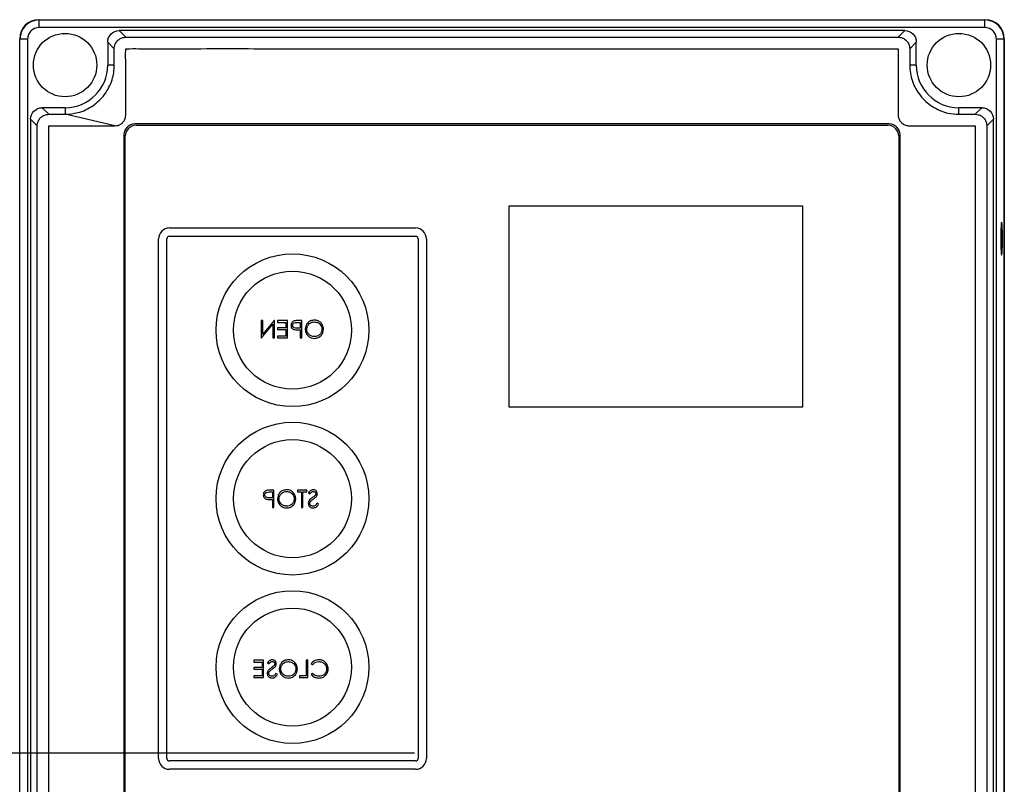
# Model space of a CAD drawing. Header units: inches. Extents: x 170 to 312, y 215 to 248.
# Tile 139 of 256: x 200.332 to 200.713, y 242.104 to 242.4. Entities that reach past the tile are written whole.
import ezdxf

# ---------------------------------------------------------------- set-up
doc = ezdxf.new("R2010")
doc.units = ezdxf.units.IN
doc.header["$LTSCALE"] = 0.25
doc.header["$MEASUREMENT"] = 0
doc.layers.add('ANNOTATIONS', color=1, linetype='Continuous')
doc.layers.add('STANDARD MOTOR LH', color=7, linetype='Continuous')

msp = doc.modelspace()

# ---------------------------------------------------------------- linework, layer by layer
at = {"layer": 'ANNOTATIONS'}
msp.add_line((200.48442, 242.11613), (199.43347, 242.11613), dxfattribs=at)
at = {"layer": 'STANDARD MOTOR LH'}
for p, q in [((200.33926, 242.39666), (200.33926, 242.3996)), ((200.33926, 242.3996), (200.70501, 242.3996)), ((200.70501, 242.39666), (200.33926, 242.39666)), ((200.70501, 242.39666), (200.70501, 242.3996)), ((200.37277, 242.39293), (200.37023, 242.39548)), ((200.67405, 242.39548), (200.37023, 242.39548)), ((200.37277, 242.39293), (200.6715, 242.39293)), ((200.6715, 242.39293), (200.67405, 242.39548)), ((200.33481, 242.3922), (200.33186, 242.3922)), ((200.33186, 241.86788), (200.33186, 242.3922)), ((200.33481, 242.3922), (200.33481, 241.86788)), ((200.36834, 242.3885), (200.36579, 242.39105)), ((200.36579, 242.39105), (200.36579, 242.38216)), ((200.67593, 242.3885), (200.67848, 242.39105)), ((200.67848, 242.38216), (200.67848, 242.39105)), ((200.71241, 242.3922), (200.70947, 242.3922)), ((200.70947, 241.86788), (200.70947, 242.3922)), ((200.71241, 242.3922), (200.71241, 241.86788)), ((200.71252, 241.86778), (200.71252, 242.39231)), ((200.36834, 242.38216), (200.36834, 242.3885)), ((200.67593, 242.3885), (200.67593, 242.38216)), ((200.36834, 242.38216), (200.36579, 242.38216)), ((200.67848, 242.38216), (200.67593, 242.38216)), ((200.34296, 242.36312), (200.34042, 242.36567)), ((200.3493, 242.36567), (200.34042, 242.36567)), ((200.34296, 242.36312), (200.3493, 242.36312)), ((200.3493, 242.36567), (200.3493, 242.36312)), ((200.36856, 242.35867), (200.3493, 242.36312)), ((200.69497, 242.36312), (200.69497, 242.36567)), ((200.70386, 242.36567), (200.69497, 242.36567)), ((200.69497, 242.36312), (200.70131, 242.36312)), ((200.70131, 242.36312), (200.70386, 242.36567)), ((200.33853, 242.35869), (200.33598, 242.36124)), ((200.33598, 242.36124), (200.33598, 241.89885)), ((200.33853, 241.9014), (200.33853, 242.35869)), ((200.66802, 242.35943), (200.37626, 242.35943)), ((200.37679, 242.35891), (200.6675, 242.35891)), ((200.70574, 242.35869), (200.70829, 242.36124)), ((200.70574, 242.35869), (200.70574, 241.9014)), ((200.70829, 241.89885), (200.70829, 242.36124)), ((200.37203, 242.3552), (200.37203, 241.90488)), ((200.37257, 241.90542), (200.37257, 242.35468)), ((200.67172, 242.35468), (200.67172, 241.90542)), ((200.67224, 241.90488), (200.67224, 242.3552)), ((200.52102, 242.24993), (200.52102, 242.32772)), ((200.52102, 242.32772), (200.63449, 242.32772)), ((200.63449, 242.32772), (200.63449, 242.24993)), ((200.38968, 242.31916), (200.48482, 242.31916)), ((200.38545, 242.11408), (200.38545, 242.31493)), ((200.38868, 242.11408), (200.38868, 242.31493)), ((200.38968, 242.31594), (200.48482, 242.31594)), ((200.48583, 242.31493), (200.48583, 242.11408)), ((200.48905, 242.31493), (200.48905, 242.11408)), ((200.42514, 242.28336), (200.42514, 242.27665)), ((200.42575, 242.28336), (200.42514, 242.28336)), ((200.42575, 242.27808), (200.42575, 242.28336)), ((200.43018, 242.28336), (200.42575, 242.27808)), ((200.43031, 242.28336), (200.43018, 242.28336)), ((200.43031, 242.27665), (200.43031, 242.28336)), ((200.43151, 242.28336), (200.43151, 242.28267)), ((200.4353, 242.28336), (200.43151, 242.28336)), ((200.43151, 242.28267), (200.4347, 242.28267)), ((200.4347, 242.28267), (200.4347, 242.28061)), ((200.4353, 242.27665), (200.4353, 242.28336)), ((200.43898, 242.28267), (200.4402, 242.28267)), ((200.44081, 242.28336), (200.43949, 242.28336)), ((200.4402, 242.28267), (200.4402, 242.28044)), ((200.44081, 242.27665), (200.44081, 242.28336)), ((200.42528, 242.27665), (200.4297, 242.28192)), ((200.4297, 242.28192), (200.4297, 242.27665)), ((200.43151, 242.28061), (200.43151, 242.27992)), ((200.4347, 242.28061), (200.43151, 242.28061)), ((200.43151, 242.27992), (200.4347, 242.27992)), ((200.4347, 242.27992), (200.4347, 242.27734)), ((200.4402, 242.28044), (200.43903, 242.28042)), ((200.43972, 242.27975), (200.4402, 242.27975)), ((200.4402, 242.27975), (200.4402, 242.27665)), ((200.42514, 242.27665), (200.42528, 242.27665)), ((200.4297, 242.27665), (200.43031, 242.27665)), ((200.43151, 242.27734), (200.43151, 242.27665)), ((200.4347, 242.27734), (200.43151, 242.27734)), ((200.43151, 242.27665), (200.4353, 242.27665)), ((200.4402, 242.27665), (200.44081, 242.27665)), ((200.63449, 242.24993), (200.52102, 242.24993)), ((200.43009, 242.21777), (200.42877, 242.21777)), ((200.43009, 242.21106), (200.43009, 242.21777)), ((200.43921, 242.21777), (200.43921, 242.21709)), ((200.44274, 242.21777), (200.43921, 242.21777)), ((200.44274, 242.21709), (200.44274, 242.21777)), ((200.42826, 242.21709), (200.42948, 242.21709)), ((200.42948, 242.21485), (200.42831, 242.21483)), ((200.429, 242.21416), (200.42948, 242.21416)), ((200.42948, 242.21709), (200.42948, 242.21485)), ((200.42948, 242.21416), (200.42948, 242.21106)), ((200.43921, 242.21709), (200.44067, 242.21709)), ((200.44067, 242.21709), (200.44067, 242.21106)), ((200.44127, 242.21709), (200.44274, 242.21709)), ((200.44127, 242.21106), (200.44127, 242.21709)), ((200.44343, 242.21681), (200.44397, 242.2164)), ((200.42948, 242.21106), (200.43009, 242.21106)), ((200.44067, 242.21106), (200.44127, 242.21106)), ((200.4473, 242.21236), (200.44673, 242.2127)), ((200.4223, 242.15202), (200.4223, 242.15133)), ((200.42608, 242.15202), (200.4223, 242.15202)), ((200.4223, 242.15133), (200.42548, 242.15133)), ((200.4223, 242.14927), (200.4223, 242.14858)), ((200.42548, 242.14927), (200.4223, 242.14927)), ((200.42548, 242.15133), (200.42548, 242.14927)), ((200.42608, 242.14531), (200.42608, 242.15202)), ((200.42755, 242.15106), (200.42809, 242.15064)), ((200.44252, 242.15202), (200.44252, 242.146)), ((200.44312, 242.15202), (200.44252, 242.15202)), ((200.44312, 242.14531), (200.44312, 242.15202)), ((200.4445, 242.15079), (200.44503, 242.15039)), ((200.4223, 242.14858), (200.42548, 242.14858)), ((200.4223, 242.146), (200.4223, 242.14531)), ((200.42548, 242.146), (200.4223, 242.146)), ((200.4223, 242.14531), (200.42608, 242.14531)), ((200.42548, 242.14858), (200.42548, 242.146)), ((200.43142, 242.1466), (200.43085, 242.14694)), ((200.43994, 242.146), (200.43994, 242.14531)), ((200.44252, 242.146), (200.43994, 242.146)), ((200.43994, 242.14531), (200.44312, 242.14531)), ((200.44503, 242.14694), (200.4445, 242.14654)), ((200.48482, 242.11307), (200.38968, 242.11307)), ((200.48482, 242.10985), (200.38968, 242.10985))]:
    msp.add_line(p, q, dxfattribs=at)
at = {"layer": 'STANDARD MOTOR LH', "flags": 128}
msp.add_lwpolyline([(200.71114, 242.31503), (200.71116, 242.31317), (200.7112, 242.31146), (200.71127, 242.31008), (200.71135, 242.30913), (200.71145, 242.30871), (200.71155, 242.30885), (200.71164, 242.30954), (200.71172, 242.31072), (200.71177, 242.31228), (200.7118, 242.31409), (200.7118, 242.31598), (200.71177, 242.31779), (200.71172, 242.31935), (200.71164, 242.32053), (200.71155, 242.32122), (200.71145, 242.32136), (200.71135, 242.32094), (200.71127, 242.31999), (200.7112, 242.31861), (200.71116, 242.3169), (200.71114, 242.31503)], dxfattribs=at)
at = {"layer": 'STANDARD MOTOR LH'}
for centre, radius in [((200.3493, 242.38216), 0.01226), ((200.69497, 242.38216), 0.01226), ((200.43725, 242.27965), 0.02954), ((200.43725, 242.27965), 0.02282), ((200.43725, 242.2145), 0.02954), ((200.43725, 242.2145), 0.02282), ((200.43725, 242.14936), 0.02954), ((200.43725, 242.14936), 0.02282)]:
    msp.add_circle(centre, radius, dxfattribs=at)
for centre, radius, start, end in [((200.33915, 242.39231), 0.0074, 90, 180), ((200.33926, 242.3922), 0.0074, 90, 180), ((200.33926, 242.3922), 0.00445, 90, 180), ((200.70501, 242.3922), 0.0074, 0, 90), ((200.70501, 242.3922), 0.00445, 0, 90), ((200.70512, 242.39231), 0.0074, 0, 90), ((200.3493, 242.38216), 0.01649, 270, 0), ((200.69497, 242.38216), 0.01649, 180, 270), ((200.37626, 242.3552), 0.00423, 90, 180), ((200.37679, 242.35468), 0.00423, 90, 180), ((200.6675, 242.35468), 0.00423, 0, 90), ((200.66802, 242.3552), 0.00423, 0, 90), ((200.38968, 242.31493), 0.00423, 90, 180), ((200.48482, 242.31493), 0.00423, 0, 90), ((200.38968, 242.31493), 0.00101, 90, 180), ((200.48482, 242.31493), 0.00101, 0, 90), ((200.38968, 242.11408), 0.00423, 180, 270), ((200.38968, 242.11408), 0.00101, 180, 270), ((200.48482, 242.11408), 0.00101, 270, 0), ((200.48482, 242.11408), 0.00423, 270, 0)]:
    msp.add_arc(centre, radius, start, end, dxfattribs=at)
at = {"layer": 'STANDARD MOTOR LH', "extrusion": (0, 0, -1)}
for centre, major_axis in [((200.37024, 242.39103), (-0.00315, 0.00315)), ((200.67404, 242.39103), (0.00315, 0.00315)), ((200.34043, 242.36122), (-0.00315, 0.00315)), ((200.70385, 242.36122), (0.00315, 0.00315))]:
    msp.add_ellipse(centre, major_axis=major_axis, ratio=0.997265, start_param=5.499157, end_param=7.067214, dxfattribs=at)
at = {"layer": 'STANDARD MOTOR LH'}
for points, knots in [([(200.36834, 242.3885), (200.36834, 242.38859), (200.36835, 242.38906), (200.36849, 242.38976), (200.36892, 242.39079), (200.36969, 242.3918), (200.37095, 242.39263), (200.37205, 242.39291), (200.37266, 242.39293), (200.37277, 242.39293)], [0, 0, 0, 0, 0.040002, 0.201218, 0.307255, 0.521394, 0.735576, 0.949847, 1, 1, 1, 1]), ([(200.6715, 242.39293), (200.672, 242.39289), (200.67263, 242.39283), (200.67344, 242.3925), (200.6742, 242.39208), (200.67511, 242.39121), (200.67563, 242.39021), (200.67583, 242.38946), (200.6759, 242.3891), (200.67592, 242.3888), (200.67593, 242.38865), (200.67593, 242.38857), (200.67593, 242.38853), (200.67593, 242.38851), (200.67593, 242.3885)], [0, 0, 0, 0, 0.21671, 0.26968, 0.375661, 0.589626, 0.803626, 0.852002, 0.92549, 0.962679, 0.981338, 0.99067, 0.995335, 1, 1, 1, 1]), ([(200.36856, 242.35867), (200.36897, 242.35871), (200.3698, 242.35877), (200.37077, 242.35925), (200.37146, 242.35979), (200.37193, 242.36031), (200.37231, 242.36089), (200.37258, 242.36153), (200.37291, 242.36288), (200.37274, 242.36497), (200.3728, 242.36726), (200.37279, 242.36954), (200.37278, 242.37457), (200.37294, 242.38098), (200.37263, 242.38646), (200.3728, 242.38834), (200.37282, 242.38838), (200.37284, 242.38842), (200.37288, 242.38845), (200.37302, 242.38851), (200.37353, 242.38844), (200.37552, 242.38855), (200.38356, 242.38837), (200.40338, 242.38857), (200.43395, 242.38845), (200.48281, 242.3885), (200.53168, 242.38848), (200.58055, 242.38848), (200.61109, 242.38848), (200.63553, 242.38849), (200.6508, 242.38847), (200.66149, 242.3885), (200.66683, 242.38846), (200.66951, 242.38851), (200.67074, 242.38845), (200.67125, 242.3885), (200.67137, 242.38846), (200.67141, 242.38844), (200.67143, 242.38841), (200.67145, 242.38839), (200.67147, 242.38836), (200.67148, 242.38833), (200.67148, 242.38831), (200.67148, 242.38829), (200.67148, 242.38827), (200.67148, 242.38822), (200.67148, 242.38801), (200.67148, 242.38717), (200.67149, 242.3838), (200.67148, 242.3793), (200.67148, 242.37481), (200.67148, 242.3716), (200.67147, 242.36805), (200.67152, 242.36484), (200.67146, 242.36266), (200.67157, 242.362), (200.67173, 242.36144), (200.67196, 242.36091), (200.67234, 242.36032), (200.67297, 242.35963), (200.67396, 242.35895), (200.67582, 242.35854), (200.67815, 242.35872), (200.68184, 242.35865), (200.6883, 242.3587), (200.69474, 242.35862), (200.69961, 242.3587), (200.7008, 242.35865), (200.70113, 242.35868), (200.70121, 242.35864), (200.70125, 242.3586), (200.70127, 242.35856), (200.70128, 242.35853), (200.70129, 242.3585), (200.7013, 242.35844), (200.70129, 242.35822), (200.7013, 242.35731), (200.70128, 242.35369), (200.70132, 242.33922), (200.70128, 242.31441), (200.7013, 242.28133), (200.70129, 242.23722), (200.70129, 242.19311), (200.70129, 242.13797), (200.70129, 242.09386), (200.70129, 242.04975), (200.70129, 242.01666), (200.70129, 241.98358), (200.70129, 241.95335), (200.70129, 241.93005), (200.70129, 241.91573), (200.70129, 241.90892), (200.70129, 241.90563), (200.70129, 241.90382), (200.70129, 241.90254), (200.70129, 241.90181), (200.70129, 241.90165), (200.70129, 241.90161), (200.70129, 241.90158), (200.70128, 241.90155), (200.70127, 241.90152), (200.70125, 241.90149), (200.70123, 241.90147), (200.7012, 241.90144), (200.70115, 241.90142), (200.701, 241.90141), (200.70047, 241.90142), (200.69832, 241.9014), (200.69464, 241.90142), (200.68973, 241.90141), (200.68342, 241.90141), (200.67875, 241.90141), (200.67571, 241.90141)], [0, 0, 0, 0, 0.0014139, 0.0028285, 0.003628, 0.0044276, 0.0052271, 0.0060166, 0.0068061, 0.0099861, 0.0131335, 0.0147072, 0.0178547, 0.0304445, 0.0367394, 0.0368189, 0.0368584, 0.0368978, 0.0369742, 0.0370474, 0.0373836, 0.0386983, 0.0439573, 0.064993, 0.1070645, 0.149136, 0.233279, 0.2753505, 0.317422, 0.3384578, 0.3594935, 0.3700114, 0.3752703, 0.3778998, 0.3792145, 0.3795432, 0.3796189, 0.3796564, 0.3796939, 0.3797305, 0.3797671, 0.3798017, 0.3798364, 0.3798536, 0.3798623, 0.3798968, 0.380035, 0.3805875, 0.3827979, 0.3916393, 0.3960599, 0.3982702, 0.4026909, 0.4082768, 0.4093564, 0.410162, 0.4105637, 0.4113624, 0.4121609, 0.4129595, 0.4145733, 0.4162145, 0.4193998, 0.4225767, 0.4289305, 0.441638, 0.4448149, 0.4456091, 0.4458081, 0.4458858, 0.4459241, 0.445994, 0.4460312, 0.4460497, 0.446087, 0.4462356, 0.4468289, 0.4492024, 0.4586961, 0.4966709, 0.5346456, 0.5726204, 0.6485701, 0.6865449, 0.7624945, 0.8004693, 0.8384441, 0.8764189, 0.9143937, 0.942565, 0.9566507, 0.9636935, 0.9660247, 0.9679779, 0.969931, 0.9704193, 0.970478, 0.9705073, 0.9705368, 0.9705774, 0.970618, 0.970654, 0.9706901, 0.9707261, 0.9707988, 0.9708766, 0.9712288, 0.9726377, 0.9782732, 0.9839087, 0.9895442, 1, 1, 1, 1]), ([(200.3493, 242.36312), (200.35096, 242.36324), (200.35369, 242.36344), (200.35727, 242.36478), (200.36007, 242.36635), (200.36256, 242.36837), (200.36467, 242.37078), (200.36636, 242.37351), (200.36751, 242.37636), (200.36821, 242.37927), (200.3683, 242.38119), (200.36834, 242.38216)], [0, 0, 0, 0, 0.165874, 0.273304, 0.380734, 0.486631, 0.594039, 0.701447, 0.807329, 0.902559, 1, 1, 1, 1]), ([(200.67593, 242.38216), (200.67598, 242.38111), (200.67609, 242.379), (200.6769, 242.3759), (200.6782, 242.37297), (200.67997, 242.37029), (200.68215, 242.36797), (200.68469, 242.36603), (200.68753, 242.36455), (200.69097, 242.36338), (200.69351, 242.36322), (200.69497, 242.36312)], [0, 0, 0, 0, 0.105874, 0.211748, 0.319151, 0.426554, 0.532422, 0.638283, 0.745674, 0.853065, 1, 1, 1, 1]), ([(200.33853, 242.35869), (200.33853, 242.35875), (200.33853, 242.35906), (200.33861, 242.35961), (200.33889, 242.36056), (200.33954, 242.36164), (200.34042, 242.36236), (200.34118, 242.36276), (200.34172, 242.36296), (200.34236, 242.3631), (200.34276, 242.36311), (200.34296, 242.36312)], [0, 0, 0, 0, 0.026433, 0.132527, 0.2386061, 0.4528515, 0.6669657, 0.7197395, 0.8255599, 0.9119653, 1, 1, 1, 1]), ([(200.70131, 242.36312), (200.70168, 242.36309), (200.70255, 242.36303), (200.70383, 242.36244), (200.70493, 242.3614), (200.70549, 242.3603), (200.70568, 242.35948), (200.70573, 242.35909), (200.70574, 242.35886), (200.70574, 242.35875), (200.70574, 242.35869)], [0, 0, 0, 0, 0.161214, 0.375723, 0.590198, 0.804349, 0.900983, 0.950339, 0.975147, 1, 1, 1, 1]), ([(200.67571, 241.90141), (200.67552, 241.90141), (200.67487, 241.90138), (200.67411, 241.90114), (200.6735, 241.9008), (200.67321, 241.9006), (200.67266, 241.90016), (200.67221, 241.89961), (200.67188, 241.89899), (200.6716, 241.89834), (200.67139, 241.89682), (200.67151, 241.89449), (200.67147, 241.89078), (200.6715, 241.88429), (200.67148, 241.87779), (200.67148, 241.87303), (200.67148, 241.87197), (200.67148, 241.87183), (200.67148, 241.87178), (200.67147, 241.87174), (200.67145, 241.8717), (200.67143, 241.87166), (200.67139, 241.87163), (200.67126, 241.87158), (200.67081, 241.87163), (200.66906, 241.87155), (200.66197, 241.87169), (200.64451, 241.87153), (200.60682, 241.87165), (200.56378, 241.8716), (200.52073, 241.8716), (200.47769, 241.87164), (200.43458, 241.87138), (200.39705, 241.87191), (200.38006, 241.87125), (200.37396, 241.87171), (200.37305, 241.87155), (200.37287, 241.87164), (200.37284, 241.87167), (200.37281, 241.87171), (200.3728, 241.87175), (200.37279, 241.87179), (200.37279, 241.87181), (200.37279, 241.87187), (200.37279, 241.8721), (200.37279, 241.87304), (200.37279, 241.8768), (200.37279, 241.88182), (200.37278, 241.88754), (200.37281, 241.89165), (200.37273, 241.89513), (200.37289, 241.89747), (200.37252, 241.89873), (200.37221, 241.89936), (200.37187, 241.89984), (200.37131, 241.90044), (200.37043, 241.90108), (200.36858, 241.90156), (200.36624, 241.90137), (200.36253, 241.90144), (200.35928, 241.90141), (200.3551, 241.90142), (200.35093, 241.90141), (200.34676, 241.90143), (200.3442, 241.9014), (200.34347, 241.90143), (200.34316, 241.90141), (200.34309, 241.90144), (200.34305, 241.90146), (200.34303, 241.90148), (200.343, 241.90152), (200.34299, 241.90155), (200.34298, 241.90159), (200.34298, 241.90165), (200.34298, 241.90189), (200.34297, 241.90284), (200.34299, 241.90662), (200.34296, 241.92178), (200.34299, 241.94777), (200.34298, 241.98241), (200.34298, 242.01706), (200.34298, 242.06325), (200.34298, 242.10944), (200.34298, 242.16719), (200.34298, 242.21338), (200.34298, 242.2538), (200.34298, 242.28267), (200.34298, 242.30785), (200.34298, 242.33118), (200.34298, 242.34492), (200.34298, 242.35147), (200.34298, 242.35462), (200.34298, 242.35635), (200.34298, 242.35756), (200.34298, 242.35825), (200.34298, 242.35842), (200.34298, 242.35847), (200.34298, 242.3585), (200.34299, 242.35854), (200.343, 242.35857), (200.34302, 242.35859), (200.34304, 242.35862), (200.34308, 242.35864), (200.34318, 242.35869), (200.34359, 242.35864), (200.34515, 242.35872), (200.34906, 242.35863), (200.3549, 242.35868), (200.36181, 242.35867), (200.36631, 242.35867), (200.36856, 242.35867)], [0, 0, 0, 0, 0.0006438, 0.0022568, 0.0026566, 0.0030564, 0.0034561, 0.0050764, 0.0054762, 0.005876, 0.0074963, 0.0106924, 0.0138877, 0.0202785, 0.0330599, 0.0362552, 0.0366546, 0.0367174, 0.0367489, 0.036828, 0.0368642, 0.0369004, 0.0369736, 0.0370461, 0.0373412, 0.0384994, 0.0431321, 0.0616629, 0.0987244, 0.1728474, 0.2099089, 0.2469704, 0.3210934, 0.358155, 0.3766857, 0.379002, 0.3795813, 0.3796586, 0.3796968, 0.3797334, 0.3798074, 0.379846, 0.3798556, 0.3798942, 0.3800483, 0.3806647, 0.3831304, 0.392993, 0.3979244, 0.4028557, 0.4071091, 0.4099862, 0.4107907, 0.4115952, 0.4123996, 0.4128008, 0.414427, 0.416054, 0.4192646, 0.4224587, 0.4288469, 0.4304439, 0.4368321, 0.4432203, 0.4448174, 0.4456159, 0.4457758, 0.4458518, 0.4458892, 0.4459256, 0.4459607, 0.4460314, 0.4460509, 0.4460898, 0.4462452, 0.4468666, 0.4493521, 0.4592943, 0.499063, 0.5388318, 0.5786005, 0.6183692, 0.6979067, 0.7376755, 0.8172129, 0.8569816, 0.876866, 0.9166348, 0.9436856, 0.957211, 0.9639737, 0.9662122, 0.9680662, 0.9699203, 0.9703838, 0.9704646, 0.970505, 0.9705456, 0.9705839, 0.9706221, 0.9706582, 0.9706941, 0.9707301, 0.9708027, 0.9710684, 0.9721009, 0.9762311, 0.9844915, 0.9922458, 1, 1, 1, 1]), ([(200.43796, 242.28326), (200.43776, 242.28319), (200.43735, 242.28304), (200.43693, 242.28259), (200.4367, 242.28207), (200.43668, 242.28173), (200.43668, 242.28156)], [0, 0, 0, 0, 0.279704, 0.559384, 0.779501, 1, 1, 1, 1]), ([(200.43728, 242.28156), (200.43731, 242.28175), (200.43735, 242.28204), (200.4376, 242.28234), (200.43807, 242.28269), (200.43858, 242.28268), (200.43898, 242.28267)], [0, 0, 0, 0, 0.248983, 0.374736, 0.500393, 1, 1, 1, 1]), ([(200.43949, 242.28336), (200.4392, 242.28336), (200.43869, 242.28337), (200.43818, 242.28329), (200.43796, 242.28326)], [0, 0, 0, 0, 0.56031, 1, 1, 1, 1]), ([(200.44575, 242.28354), (200.44523, 242.28348), (200.44418, 242.28337), (200.443, 242.28242), (200.44229, 242.28125), (200.44222, 242.28042), (200.44218, 242.28001)], [0, 0, 0, 0, 0.279767, 0.559354, 0.779569, 1, 1, 1, 1]), ([(200.44279, 242.28001), (200.44284, 242.28044), (200.44294, 242.28129), (200.44376, 242.28221), (200.44472, 242.28275), (200.44539, 242.28281), (200.44572, 242.28285)], [0, 0, 0, 0, 0.279469, 0.558869, 0.779517, 1, 1, 1, 1]), ([(200.44572, 242.28285), (200.44615, 242.28279), (200.447, 242.28268), (200.44797, 242.28193), (200.44855, 242.28098), (200.44861, 242.28031), (200.44864, 242.27998)], [0, 0, 0, 0, 0.279629, 0.559354, 0.779631, 1, 1, 1, 1]), ([(200.44924, 242.27998), (200.44918, 242.2805), (200.44905, 242.28153), (200.44813, 242.28271), (200.44698, 242.28341), (200.44616, 242.28349), (200.44575, 242.28354)], [0, 0, 0, 0, 0.27973, 0.559325, 0.779681, 1, 1, 1, 1]), ([(200.43668, 242.28156), (200.43669, 242.28134), (200.43672, 242.2809), (200.43706, 242.28036), (200.43752, 242.28001), (200.43785, 242.27991), (200.43801, 242.27986)], [0, 0, 0, 0, 0.280087, 0.559329, 0.779461, 1, 1, 1, 1]), ([(200.43903, 242.28042), (200.43862, 242.28042), (200.43811, 242.28042), (200.43761, 242.28075), (200.43735, 242.28106), (200.43731, 242.28136), (200.43728, 242.28156)], [0, 0, 0, 0, 0.499723, 0.625355, 0.7511, 1, 1, 1, 1]), ([(200.43801, 242.27986), (200.43833, 242.27982), (200.4389, 242.27975), (200.43947, 242.27975), (200.43972, 242.27975)], [0, 0, 0, 0, 0.559694, 1, 1, 1, 1]), ([(200.44218, 242.28001), (200.44224, 242.27949), (200.44236, 242.27845), (200.44332, 242.27729), (200.44447, 242.27658), (200.44529, 242.27651), (200.4457, 242.27648)], [0, 0, 0, 0, 0.279626, 0.55934, 0.779598, 1, 1, 1, 1]), ([(200.44572, 242.27717), (200.4453, 242.27722), (200.44445, 242.27731), (200.44346, 242.27805), (200.44288, 242.279), (200.44282, 242.27968), (200.44279, 242.28001)], [0, 0, 0, 0, 0.27983, 0.559391, 0.779655, 1, 1, 1, 1]), ([(200.4457, 242.27648), (200.44622, 242.27654), (200.44726, 242.27665), (200.44842, 242.2776), (200.44913, 242.27875), (200.4492, 242.27957), (200.44924, 242.27998)], [0, 0, 0, 0, 0.279662, 0.559353, 0.779636, 1, 1, 1, 1]), ([(200.44864, 242.27998), (200.44859, 242.27956), (200.44848, 242.27871), (200.44767, 242.2778), (200.44672, 242.27725), (200.44606, 242.27719), (200.44572, 242.27717)], [0, 0, 0, 0, 0.279422, 0.559077, 0.77948, 1, 1, 1, 1]), ([(200.42724, 242.21767), (200.42704, 242.2176), (200.42663, 242.21745), (200.42621, 242.217), (200.42599, 242.21648), (200.42597, 242.21614), (200.42596, 242.21597)], [0, 0, 0, 0, 0.279704, 0.559385, 0.779515, 1, 1, 1, 1]), ([(200.42877, 242.21777), (200.42848, 242.21778), (200.42797, 242.21778), (200.42746, 242.21771), (200.42724, 242.21767)], [0, 0, 0, 0, 0.560314, 1, 1, 1, 1]), ([(200.43504, 242.21795), (200.43451, 242.21789), (200.43346, 242.21778), (200.43228, 242.21683), (200.43157, 242.21566), (200.4315, 242.21483), (200.43146, 242.21442)], [0, 0, 0, 0, 0.279768, 0.559358, 0.77957, 1, 1, 1, 1]), ([(200.43852, 242.21439), (200.43846, 242.21491), (200.43833, 242.21594), (200.43742, 242.21712), (200.43626, 242.21782), (200.43544, 242.21791), (200.43504, 242.21795)], [0, 0, 0, 0, 0.279731, 0.559325, 0.779681, 1, 1, 1, 1]), ([(200.44521, 242.21795), (200.44501, 242.21793), (200.44459, 242.21789), (200.44395, 242.21749), (200.44362, 242.21707), (200.44343, 242.21681)], [0, 0, 0, 0, 0.279751, 0.559499, 1, 1, 1, 1]), ([(200.44687, 242.21638), (200.44684, 242.21662), (200.44678, 242.21709), (200.44632, 242.21761), (200.44577, 242.2179), (200.4454, 242.21793), (200.44521, 242.21795)], [0, 0, 0, 0, 0.279549, 0.558796, 0.779376, 1, 1, 1, 1]), ([(200.42596, 242.21597), (200.42597, 242.21575), (200.426, 242.21531), (200.42634, 242.21477), (200.4268, 242.21442), (200.42713, 242.21432), (200.4273, 242.21427)], [0, 0, 0, 0, 0.280098, 0.559325, 0.779463, 1, 1, 1, 1]), ([(200.42656, 242.21597), (200.42659, 242.21616), (200.42663, 242.21645), (200.42688, 242.21676), (200.42736, 242.2171), (200.42786, 242.21709), (200.42826, 242.21709)], [0, 0, 0, 0, 0.248974, 0.37473, 0.500381, 1, 1, 1, 1]), ([(200.42831, 242.21483), (200.4279, 242.21483), (200.42739, 242.21483), (200.42689, 242.21517), (200.42663, 242.21547), (200.42659, 242.21577), (200.42656, 242.21597)], [0, 0, 0, 0, 0.499721, 0.625344, 0.751089, 1, 1, 1, 1]), ([(200.4273, 242.21427), (200.42761, 242.21423), (200.42818, 242.21416), (200.42875, 242.21416), (200.429, 242.21416)], [0, 0, 0, 0, 0.559694, 1, 1, 1, 1]), ([(200.43146, 242.21442), (200.43152, 242.2139), (200.43164, 242.21286), (200.4326, 242.2117), (200.43375, 242.21099), (200.43457, 242.21092), (200.43498, 242.21089)], [0, 0, 0, 0, 0.279627, 0.559343, 0.779597, 1, 1, 1, 1]), ([(200.43207, 242.21442), (200.43212, 242.21485), (200.43222, 242.2157), (200.43304, 242.21662), (200.43401, 242.21716), (200.43467, 242.21723), (200.43501, 242.21726)], [0, 0, 0, 0, 0.279469, 0.558871, 0.779515, 1, 1, 1, 1]), ([(200.43501, 242.21158), (200.43458, 242.21163), (200.43373, 242.21172), (200.43274, 242.21246), (200.43216, 242.21342), (200.4321, 242.21409), (200.43207, 242.21442)], [0, 0, 0, 0, 0.279828, 0.559389, 0.779656, 1, 1, 1, 1]), ([(200.43498, 242.21089), (200.4355, 242.21095), (200.43654, 242.21106), (200.4377, 242.21201), (200.43841, 242.21316), (200.43848, 242.21398), (200.43852, 242.21439)], [0, 0, 0, 0, 0.279664, 0.5593525, 0.7796362, 1, 1, 1, 1]), ([(200.43501, 242.21726), (200.43543, 242.2172), (200.43628, 242.21709), (200.43725, 242.21635), (200.43783, 242.21539), (200.43789, 242.21473), (200.43792, 242.21439)], [0, 0, 0, 0, 0.279624, 0.559346, 0.779627, 1, 1, 1, 1]), ([(200.43792, 242.21439), (200.43787, 242.21397), (200.43776, 242.21312), (200.43695, 242.21221), (200.436, 242.21166), (200.43534, 242.21161), (200.43501, 242.21158)], [0, 0, 0, 0, 0.279412, 0.559074, 0.779479, 1, 1, 1, 1]), ([(200.44492, 242.21487), (200.4445, 242.21456), (200.44391, 242.21413), (200.44342, 242.21332), (200.44337, 242.21291), (200.44334, 242.21271)], [0, 0, 0, 0, 0.560114, 0.780278, 1, 1, 1, 1]), ([(200.44397, 242.2164), (200.44416, 242.21664), (200.44442, 242.21698), (200.44492, 242.21723), (200.44516, 242.21725), (200.44528, 242.21726)], [0, 0, 0, 0, 0.559812, 0.779851, 1, 1, 1, 1]), ([(200.44418, 242.21337), (200.44439, 242.2136), (200.44476, 242.21399), (200.4452, 242.21431), (200.44539, 242.21445)], [0, 0, 0, 0, 0.559492, 1, 1, 1, 1]), ([(200.44582, 242.21554), (200.44566, 242.21541), (200.44536, 242.21518), (200.44506, 242.21497), (200.44492, 242.21487)], [0, 0, 0, 0, 0.559903, 1, 1, 1, 1]), ([(200.44528, 242.21726), (200.44542, 242.21725), (200.44569, 242.21723), (200.44602, 242.21702), (200.44623, 242.21673), (200.44626, 242.21652), (200.44627, 242.21641)], [0, 0, 0, 0, 0.280272, 0.55993, 0.779919, 1, 1, 1, 1]), ([(200.44539, 242.21445), (200.44561, 242.2146), (200.446, 242.21488), (200.44634, 242.21521), (200.44649, 242.21536)], [0, 0, 0, 0, 0.5604066, 1, 1, 1, 1]), ([(200.44627, 242.21641), (200.44626, 242.21631), (200.44624, 242.21613), (200.4461, 242.21582), (200.44593, 242.21565), (200.44582, 242.21554)], [0, 0, 0, 0, 0.2799491, 0.5597697, 1, 1, 1, 1]), ([(200.44649, 242.21536), (200.44661, 242.21553), (200.44682, 242.21584), (200.44685, 242.21622), (200.44687, 242.21638)], [0, 0, 0, 0, 0.559837, 1, 1, 1, 1]), ([(200.44334, 242.21271), (200.44338, 242.21243), (200.44345, 242.21188), (200.44399, 242.2113), (200.44461, 242.21094), (200.44504, 242.21091), (200.44526, 242.21089)], [0, 0, 0, 0, 0.279184, 0.559085, 0.779448, 1, 1, 1, 1]), ([(200.44394, 242.21272), (200.44396, 242.21285), (200.44399, 242.21309), (200.44412, 242.21329), (200.44418, 242.21337)], [0, 0, 0, 0, 0.558991, 1, 1, 1, 1]), ([(200.44526, 242.21158), (200.44508, 242.2116), (200.44472, 242.21163), (200.44428, 242.2119), (200.444, 242.21229), (200.44396, 242.21257), (200.44394, 242.21272)], [0, 0, 0, 0, 0.280275, 0.560141, 0.780152, 1, 1, 1, 1]), ([(200.44673, 242.2127), (200.44653, 242.21239), (200.44625, 242.21196), (200.44569, 242.21162), (200.4454, 242.21159), (200.44526, 242.21158)], [0, 0, 0, 0, 0.559319, 0.779777, 1, 1, 1, 1]), ([(200.44526, 242.21089), (200.44551, 242.21091), (200.446, 242.21096), (200.44677, 242.21147), (200.4471, 242.21202), (200.4473, 242.21236)], [0, 0, 0, 0, 0.279883, 0.559665, 1, 1, 1, 1]), ([(200.42904, 242.14912), (200.42862, 242.14881), (200.42804, 242.14837), (200.42754, 242.14756), (200.42749, 242.14716), (200.42746, 242.14695)], [0, 0, 0, 0, 0.560113, 0.780289, 1, 1, 1, 1]), ([(200.42934, 242.15219), (200.42913, 242.15217), (200.42872, 242.15213), (200.42807, 242.15174), (200.42775, 242.15131), (200.42755, 242.15106)], [0, 0, 0, 0, 0.279753, 0.559499, 1, 1, 1, 1]), ([(200.42809, 242.15064), (200.42828, 242.15089), (200.42855, 242.15123), (200.42904, 242.15148), (200.42928, 242.15149), (200.4294, 242.1515)], [0, 0, 0, 0, 0.559821, 0.77985, 1, 1, 1, 1]), ([(200.42995, 242.14979), (200.42978, 242.14966), (200.42948, 242.14943), (200.42918, 242.14921), (200.42904, 242.14912)], [0, 0, 0, 0, 0.559914, 1, 1, 1, 1]), ([(200.43099, 242.15063), (200.43096, 242.15086), (200.4309, 242.15134), (200.43044, 242.15186), (200.4299, 242.15214), (200.42952, 242.15218), (200.42934, 242.15219)], [0, 0, 0, 0, 0.279551, 0.5588, 0.779381, 1, 1, 1, 1]), ([(200.4294, 242.1515), (200.42954, 242.15149), (200.42981, 242.15147), (200.43014, 242.15126), (200.43035, 242.15098), (200.43038, 242.15076), (200.43039, 242.15065)], [0, 0, 0, 0, 0.280267, 0.55992, 0.779923, 1, 1, 1, 1]), ([(200.42952, 242.14869), (200.42973, 242.14885), (200.43012, 242.14912), (200.43047, 242.14946), (200.43062, 242.1496)], [0, 0, 0, 0, 0.560421, 1, 1, 1, 1]), ([(200.43039, 242.15065), (200.43038, 242.15056), (200.43036, 242.15037), (200.43022, 242.15006), (200.43005, 242.14989), (200.42995, 242.14979)], [0, 0, 0, 0, 0.2799491, 0.5597697, 1, 1, 1, 1]), ([(200.43062, 242.1496), (200.43073, 242.14978), (200.43094, 242.15009), (200.43098, 242.15046), (200.43099, 242.15063)], [0, 0, 0, 0, 0.559838, 1, 1, 1, 1]), ([(200.43568, 242.15219), (200.43515, 242.15214), (200.4341, 242.15203), (200.43293, 242.15107), (200.43221, 242.1499), (200.43214, 242.14908), (200.43211, 242.14867)], [0, 0, 0, 0, 0.279769, 0.559361, 0.779574, 1, 1, 1, 1]), ([(200.43271, 242.14867), (200.43276, 242.14909), (200.43287, 242.14995), (200.43368, 242.15087), (200.43465, 242.15141), (200.43532, 242.15147), (200.43565, 242.1515)], [0, 0, 0, 0, 0.279463, 0.558867, 0.779513, 1, 1, 1, 1]), ([(200.43565, 242.1515), (200.43607, 242.15145), (200.43692, 242.15134), (200.43789, 242.15059), (200.43847, 242.14964), (200.43853, 242.14897), (200.43856, 242.14864)], [0, 0, 0, 0, 0.279627, 0.55935, 0.779633, 1, 1, 1, 1]), ([(200.43917, 242.14863), (200.4391, 242.14915), (200.43898, 242.15019), (200.43806, 242.15137), (200.4369, 242.15207), (200.43609, 242.15215), (200.43568, 242.15219)], [0, 0, 0, 0, 0.279736, 0.559329, 0.779682, 1, 1, 1, 1]), ([(200.44743, 242.15219), (200.44679, 242.15212), (200.44563, 242.15199), (200.44485, 242.15116), (200.4445, 242.15079)], [0, 0, 0, 0, 0.55952, 1, 1, 1, 1]), ([(200.44503, 242.15039), (200.44542, 242.15075), (200.44611, 242.15139), (200.44705, 242.15147), (200.44747, 242.1515)], [0, 0, 0, 0, 0.5584293, 1, 1, 1, 1]), ([(200.45104, 242.1487), (200.45098, 242.14923), (200.45086, 242.15028), (200.44986, 242.15143), (200.44867, 242.1521), (200.44784, 242.15216), (200.44743, 242.15219)], [0, 0, 0, 0, 0.279515, 0.55908, 0.779373, 1, 1, 1, 1]), ([(200.44747, 242.1515), (200.4479, 242.15145), (200.44875, 242.15136), (200.44975, 242.15063), (200.45035, 242.14967), (200.45041, 242.149), (200.45044, 242.14866)], [0, 0, 0, 0, 0.279856, 0.559519, 0.779685, 1, 1, 1, 1]), ([(200.42746, 242.14695), (200.4275, 242.14668), (200.42757, 242.14613), (200.42811, 242.14554), (200.42873, 242.14519), (200.42916, 242.14515), (200.42938, 242.14514)], [0, 0, 0, 0, 0.2791833, 0.5590835, 0.7794506, 1, 1, 1, 1]), ([(200.42806, 242.14696), (200.42808, 242.1471), (200.42811, 242.14733), (200.42825, 242.14753), (200.4283, 242.14762)], [0, 0, 0, 0, 0.558993, 1, 1, 1, 1]), ([(200.42938, 242.14582), (200.4292, 242.14584), (200.42884, 242.14588), (200.4284, 242.14615), (200.42812, 242.14654), (200.42808, 242.14682), (200.42806, 242.14696)], [0, 0, 0, 0, 0.280276, 0.560147, 0.780152, 1, 1, 1, 1]), ([(200.4283, 242.14762), (200.42851, 242.14784), (200.42888, 242.14824), (200.42932, 242.14855), (200.42952, 242.14869)], [0, 0, 0, 0, 0.559499, 1, 1, 1, 1]), ([(200.43085, 242.14694), (200.43065, 242.14664), (200.43038, 242.14621), (200.42981, 242.14587), (200.42952, 242.14584), (200.42938, 242.14582)], [0, 0, 0, 0, 0.5593141, 0.7797791, 1, 1, 1, 1]), ([(200.42938, 242.14514), (200.42963, 242.14516), (200.43012, 242.14521), (200.43089, 242.14572), (200.43122, 242.14627), (200.43142, 242.1466)], [0, 0, 0, 0, 0.279883, 0.559672, 1, 1, 1, 1]), ([(200.43211, 242.14867), (200.43217, 242.14815), (200.43229, 242.1471), (200.43324, 242.14595), (200.4344, 242.14524), (200.43522, 242.14517), (200.43563, 242.14514)], [0, 0, 0, 0, 0.2796319, 0.5593437, 0.7795968, 1, 1, 1, 1]), ([(200.43565, 242.14582), (200.43522, 242.14587), (200.43437, 242.14597), (200.43338, 242.1467), (200.4328, 242.14766), (200.43274, 242.14833), (200.43271, 242.14867)], [0, 0, 0, 0, 0.279829, 0.55939, 0.77965, 1, 1, 1, 1]), ([(200.43563, 242.14514), (200.43615, 242.14519), (200.43719, 242.14531), (200.43834, 242.14626), (200.43906, 242.14741), (200.43913, 242.14823), (200.43917, 242.14863)], [0, 0, 0, 0, 0.279666, 0.559356, 0.779641, 1, 1, 1, 1]), ([(200.43856, 242.14864), (200.43851, 242.14821), (200.43841, 242.14737), (200.4376, 242.14646), (200.43665, 242.14591), (200.43598, 242.14585), (200.43565, 242.14582)], [0, 0, 0, 0, 0.279417, 0.559077, 0.779481, 1, 1, 1, 1]), ([(200.4445, 242.14654), (200.44471, 242.14631), (200.44512, 242.14583), (200.44612, 242.14526), (200.44693, 242.14518), (200.44742, 242.14514)], [0, 0, 0, 0, 0.2804064, 0.5607947, 1, 1, 1, 1]), ([(200.44743, 242.14582), (200.44691, 242.14589), (200.44598, 242.146), (200.44532, 242.14665), (200.44503, 242.14694)], [0, 0, 0, 0, 0.558771, 1, 1, 1, 1]), ([(200.44742, 242.14514), (200.44802, 242.14519), (200.44908, 242.14528), (200.44985, 242.14599), (200.45019, 242.14631)], [0, 0, 0, 0, 0.5598, 1, 1, 1, 1]), ([(200.45044, 242.14866), (200.45039, 242.14822), (200.45029, 242.14735), (200.44944, 242.14642), (200.44845, 242.1459), (200.44777, 242.14585), (200.44743, 242.14582)], [0, 0, 0, 0, 0.279434, 0.558921, 0.779284, 1, 1, 1, 1]), ([(200.45019, 242.14631), (200.45047, 242.14672), (200.45097, 242.14744), (200.45102, 242.14832), (200.45104, 242.1487)], [0, 0, 0, 0, 0.559032, 1, 1, 1, 1])]:
    msp.add_open_spline(points, degree=3, knots=knots, dxfattribs=at)

doc.saveas('drawing.dxf')
